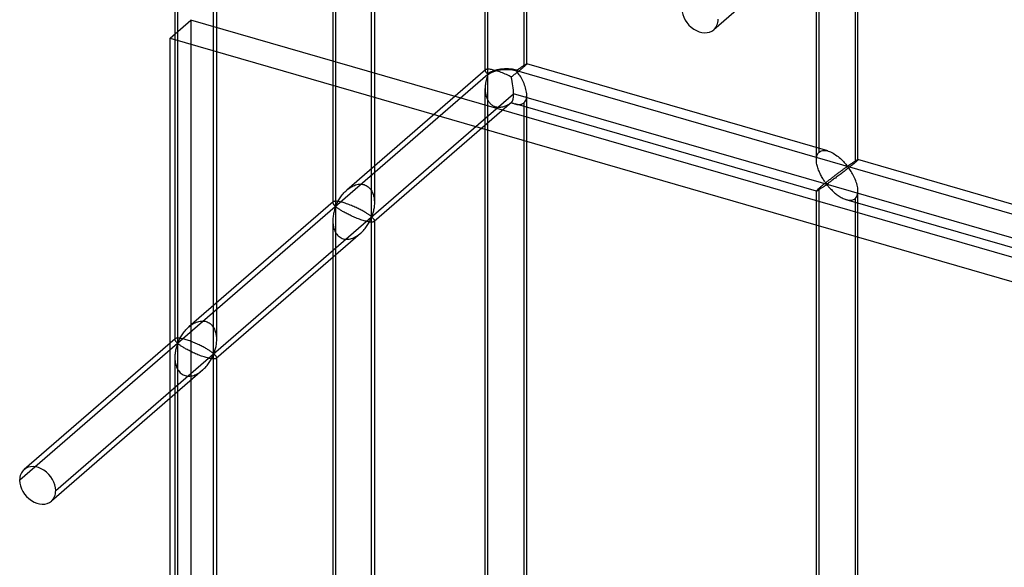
# Model space of a CAD drawing. Header units: millimetres. Extents: x -626 to 636, y -726 to 753.
# Tile 33 of 84: x -380 to -261, y 612 to 678. Entities that reach past the tile are written whole.
import ezdxf

# ---------------------------------------------------------------- set-up
doc = ezdxf.new("R2010")
doc.units = ezdxf.units.MM
doc.layers.add('MAIN-2', color=7, linetype='Continuous')

msp = doc.modelspace()

# ---------------------------------------------------------------- linework, layer by layer
at = {"layer": 'MAIN-2'}
for p, q in [((-323.31, 671.65), (-323.31, 751.15)), ((-283.53, 662.26), (-283.53, 739.67)), ((-341.61, 735.3), (-341.61, 655.8)), ((-360.59, 718.87), (-360.59, 639.36)), ((-360.92, 717.16), (-360.92, 639.76)), ((-356.26, 638.11), (-356.26, 714.11)), ((-355.92, 714.02), (-355.92, 639.76)), ((-341.95, 709.98), (-341.95, 656.19)), ((-323.65, 672.04), (-323.65, 710.81)), ((-318.98, 709.77), (-318.98, 672.5)), ((-337.28, 654.55), (-337.28, 708.63)), ((-336.95, 708.54), (-336.95, 656.19)), ((-318.65, 672.83), (-318.65, 703.26)), ((-283.86, 661.35), (-283.86, 699.32)), ((-279.2, 698.28), (-279.2, 661.02)), ((-279.03, 691.82), (-296.19, 676.95)), ((-278.86, 661.35), (-278.86, 691.77)), ((-361.49, 675.93), (-358.99, 678.1)), ((558.99, 413.1), (-358.99, 678.1)), ((-358.99, 678.1), (-358.99, -239.89)), ((-361.49, 675.93), (556.49, 410.93)), ((-361.49, -242.06), (-361.49, 675.93)), ((-323.6, 672.14), (-340.27, 657.71)), ((-323.64, 672.07), (-323.65, 672.05)), ((-323.65, 672.05), (-323.65, 672.03)), ((-323.65, 672.03), (-323.64, 672)), ((-323.63, 672.11), (-323.64, 672.09)), ((-323.64, 672.09), (-323.64, 672.07)), ((-323.64, 672), (-323.63, 671.96)), ((-323.62, 672.13), (-323.63, 672.11)), ((-323.63, 671.96), (-323.61, 671.92)), ((-323.6, 672.14), (-323.62, 672.13)), ((-323.61, 671.92), (-323.58, 671.88)), ((-323.57, 672.16), (-323.6, 672.14)), ((-323.58, 671.88), (-323.55, 671.84)), ((-323.54, 672.18), (-323.57, 672.16)), ((-323.55, 671.84), (-323.52, 671.8)), ((-323.49, 672.19), (-323.54, 672.18)), ((-323.44, 672.2), (-323.49, 672.19)), ((-323.37, 672.21), (-323.44, 672.2)), ((-323.29, 672.21), (-323.37, 672.21)), ((-323.21, 672.21), (-323.29, 672.21)), ((-323.11, 672.2), (-323.21, 672.21)), ((-323.01, 672.18), (-323.11, 672.2)), ((-322.89, 672.16), (-323.01, 672.18)), ((-322.77, 672.14), (-322.89, 672.16)), ((-322.63, 672.11), (-322.77, 672.14)), ((-322.5, 672.07), (-322.63, 672.11)), ((-322.35, 672.03), (-322.5, 672.07)), ((-322.2, 671.98), (-322.35, 672.03)), ((-322.05, 671.93), (-322.2, 671.98)), ((-321.89, 671.88), (-322.05, 671.93)), ((-321.73, 671.82), (-321.89, 671.88)), ((-319.9, 672.1), (-319.83, 672.11)), ((-319.9, 672.04), (634.9, 396.42)), ((-319.8, 671.89), (-319.9, 671.98)), ((-319.79, 671.84), (-319.88, 671.77)), ((-319.83, 672.11), (-319.79, 672.14)), ((-319.72, 671.79), (-319.8, 671.89)), ((-319.79, 672.14), (-319.74, 672.16)), ((-319.71, 671.9), (-319.79, 671.84)), ((-319.74, 672.16), (-319.69, 672.19)), ((-319.62, 671.97), (-319.71, 671.9)), ((-319.69, 672.19), (-319.65, 672.22)), ((-319.65, 672.22), (-319.6, 672.26)), ((-319.54, 672.04), (-319.62, 671.97)), ((-319.6, 672.26), (-319.55, 672.29)), ((-319.55, 672.29), (-319.5, 672.32)), ((-319.46, 672.1), (-319.54, 672.04)), ((-319.5, 672.32), (-319.46, 672.35)), ((-319.46, 672.35), (-319.41, 672.39)), ((-319.38, 672.17), (-319.46, 672.1)), ((-319.41, 672.39), (-319.36, 672.42)), ((-319.3, 672.23), (-319.38, 672.17)), ((-319.36, 672.42), (-319.31, 672.45)), ((-319.31, 672.45), (-319.26, 672.49)), ((-319.23, 672.29), (-319.3, 672.23)), ((-319.26, 672.49), (-319.21, 672.52)), ((-319.16, 672.35), (-319.23, 672.29)), ((-319.21, 672.52), (-319.17, 672.55)), ((-319.17, 672.55), (-319.12, 672.58)), ((-319.1, 672.4), (-319.16, 672.35)), ((-319.12, 672.58), (-319.08, 672.61)), ((-319.04, 672.45), (-319.1, 672.4)), ((-319.08, 672.61), (-319.03, 672.64)), ((-318.98, 672.5), (-319.04, 672.45)), ((-319.03, 672.64), (-318.99, 672.66)), ((-318.99, 672.66), (-318.95, 672.69)), ((-318.92, 672.55), (-318.98, 672.5)), ((-318.95, 672.69), (-318.91, 672.71)), ((-318.87, 672.6), (-318.92, 672.55)), ((-318.91, 672.71), (-318.88, 672.73)), ((-318.88, 672.73), (-318.84, 672.75)), ((-318.82, 672.64), (-318.87, 672.6)), ((-318.84, 672.75), (-318.81, 672.77)), ((-318.78, 672.68), (-318.82, 672.64)), ((-318.81, 672.77), (-318.78, 672.79)), ((-318.78, 672.79), (-318.75, 672.8)), ((-318.74, 672.72), (-318.78, 672.68)), ((-318.75, 672.8), (-318.73, 672.82)), ((-318.71, 672.75), (-318.74, 672.72)), ((-318.73, 672.82), (-318.71, 672.83)), ((-318.71, 672.83), (-318.69, 672.83)), ((-318.69, 672.77), (-318.71, 672.75)), ((-318.69, 672.83), (-318.67, 672.84)), ((-318.67, 672.8), (-318.69, 672.77)), ((-318.67, 672.84), (-318.66, 672.84)), ((-318.66, 672.81), (-318.67, 672.8)), ((-318.66, 672.84), (-318.65, 672.84)), ((-318.65, 672.83), (-318.66, 672.81)), ((-318.65, 672.84), (-318.65, 672.84)), ((-318.65, 672.84), (-318.65, 672.84)), ((-318.65, 672.84), (-318.65, 672.84)), ((-318.65, 672.84), (-318.65, 672.84)), ((-318.65, 672.84), (-318.65, 672.84)), ((-318.65, 672.84), (-318.65, 672.84)), ((-318.65, 672.84), (-318.65, 672.83)), ((-282.47, 662.4), (-318.65, 672.84)), ((-323.31, 671.58), (-379.56, 622.87)), ((-323.57, 670.67), (-323.59, 670.57)), ((-323.55, 670.78), (-323.57, 670.67)), ((-323.53, 670.87), (-323.55, 670.78)), ((-323.5, 670.97), (-323.53, 670.87)), ((-323.52, 671.8), (-323.49, 671.76)), ((-323.48, 671.06), (-323.5, 670.97)), ((-323.49, 671.76), (-323.45, 671.72)), ((-323.46, 671.15), (-323.48, 671.06)), ((-323.43, 671.23), (-323.46, 671.15)), ((-323.45, 671.72), (-323.41, 671.68)), ((-323.4, 671.31), (-323.43, 671.23)), ((-323.41, 671.68), (-323.37, 671.65)), ((-323.38, 671.38), (-323.4, 671.31)), ((-323.35, 671.46), (-323.38, 671.38)), ((-323.37, 671.65), (-323.31, 671.65)), ((-323.31, 671.52), (-323.35, 671.46)), ((-323.31, 512.51), (-323.31, 671.52)), ((-321.56, 671.76), (-321.73, 671.82)), ((-321.4, 671.69), (-321.56, 671.76)), ((-321.24, 671.63), (-321.4, 671.69)), ((-321.08, 671.56), (-321.24, 671.63)), ((-320.93, 671.49), (-321.08, 671.56)), ((-320.78, 671.42), (-320.93, 671.49)), ((-320.64, 671.35), (-320.78, 671.42)), ((-320.5, 671.28), (-320.64, 671.35)), ((-320.41, 671.35), (-320.5, 671.28)), ((-320.33, 671.42), (-320.41, 671.35)), ((-320.24, 671.49), (-320.33, 671.42)), ((-320.15, 671.56), (-320.24, 671.49)), ((-320.06, 671.63), (-320.15, 671.56)), ((-319.97, 671.7), (-320.06, 671.63)), ((-319.88, 671.77), (-319.97, 671.7)), ((-319.63, 671.67), (-319.72, 671.79)), ((-319.55, 671.55), (-319.63, 671.67)), ((-319.46, 671.42), (-319.55, 671.55)), ((-319.38, 671.28), (-319.46, 671.42)), ((-319.29, 671.13), (-319.38, 671.28)), ((-319.21, 670.97), (-319.29, 671.13)), ((-319.13, 670.82), (-319.21, 670.97)), ((-319.05, 670.65), (-319.13, 670.82)), ((-323.64, 670.03), (-323.65, 669.92)), ((-323.65, 669.92), (-323.65, 669.82)), ((-323.65, 512.91), (-323.65, 669.88)), ((-323.65, 669.82), (-323.64, 669.71)), ((-323.63, 670.25), (-323.64, 670.15)), ((-323.64, 670.15), (-323.64, 670.03)), ((-323.64, 669.71), (-323.64, 669.6)), ((-323.64, 669.6), (-323.63, 669.5)), ((-323.62, 670.36), (-323.63, 670.25)), ((-323.63, 669.5), (-323.61, 669.39)), ((-323.6, 670.47), (-323.62, 670.36)), ((-323.59, 670.57), (-323.6, 670.47)), ((-318.97, 670.48), (-319.05, 670.65)), ((-318.91, 670.31), (-318.97, 670.48)), ((-318.84, 670.14), (-318.91, 670.31)), ((-318.79, 669.96), (-318.84, 670.14)), ((-318.74, 669.79), (-318.79, 669.96)), ((-318.7, 669.62), (-318.74, 669.79)), ((-318.67, 669.44), (-318.7, 669.62)), ((-375.23, 621.62), (-320.23, 669.25)), ((-323.61, 669.39), (-323.6, 669.28)), ((-323.6, 669.28), (-323.58, 669.18)), ((-323.58, 669.18), (-323.55, 669.08)), ((-323.55, 669.08), (-323.53, 668.98)), ((-323.53, 668.98), (-323.49, 668.87)), ((-323.49, 668.87), (-323.46, 668.77)), ((-323.46, 668.77), (-323.42, 668.67)), ((-323.42, 668.67), (-323.37, 668.58)), ((-323.37, 668.58), (-323.32, 668.48)), ((-323.32, 668.48), (-323.27, 668.39)), ((-323.27, 668.39), (-323.21, 668.3)), ((-323.21, 668.3), (-323.14, 668.22)), ((598.87, 403.93), (-320.23, 669.25)), ((-318.88, 668.28), (-318.79, 668.41)), ((-318.79, 668.41), (-318.73, 668.56)), ((-318.73, 668.56), (-318.68, 668.72)), ((-318.68, 668.72), (-318.66, 668.91)), ((-318.65, 669.27), (-318.67, 669.44)), ((-318.66, 668.91), (-318.65, 669.1)), ((-318.65, 669.1), (-318.65, 669.27)), ((-318.65, 513.7), (-318.65, 669.08)), ((-320.45, 668.25), (-336.99, 653.93)), ((-323.14, 668.22), (-323.08, 668.14)), ((-323.08, 668.14), (-323, 668.06)), ((-323, 668.06), (-322.93, 667.99)), ((-322.93, 667.99), (-322.84, 667.93)), ((-322.84, 667.93), (-322.76, 667.87)), ((-322.76, 667.87), (-322.67, 667.82)), ((-322.67, 667.82), (-322.58, 667.78)), ((-322.58, 667.78), (-322.48, 667.74)), ((-322.48, 667.74), (-322.38, 667.71)), ((-322.38, 667.71), (-322.28, 667.68)), ((-322.28, 667.68), (-322.18, 667.67)), ((-322.18, 667.67), (-322.07, 667.66)), ((-322.07, 667.66), (-321.97, 667.65)), ((-321.97, 667.65), (-321.86, 667.66)), ((-321.86, 667.66), (-321.75, 667.67)), ((-321.75, 667.67), (-321.64, 667.68)), ((-321.64, 667.68), (-321.53, 667.71)), ((-321.53, 667.71), (-321.42, 667.74)), ((-321.42, 667.74), (-321.31, 667.77)), ((-321.31, 667.77), (-321.2, 667.81)), ((-321.2, 667.81), (-321.09, 667.86)), ((-321.09, 667.86), (-320.99, 667.91)), ((-320.99, 667.91), (-320.89, 667.96)), ((-320.89, 667.96), (-320.78, 668.02)), ((-320.78, 668.02), (-320.69, 668.09)), ((-320.69, 668.09), (-320.59, 668.15)), ((-320.59, 668.15), (-320.5, 668.22)), ((-320.5, 668.22), (-320.43, 668.18)), ((-320.43, 668.18), (-320.35, 668.15)), ((-320.35, 668.15), (-320.27, 668.12)), ((-320.27, 668.12), (-320.2, 668.09)), ((-320.2, 668.09), (-320.12, 668.06)), ((-320.12, 668.06), (-320.04, 668.04)), ((-320.04, 668.04), (-319.95, 668.01)), ((-283.86, 657.59), (-320.04, 668.04)), ((-319.95, 668.01), (-319.85, 667.99)), ((-319.85, 667.99), (-319.76, 667.98)), ((-319.76, 667.98), (-319.67, 667.97)), ((-319.67, 667.97), (-319.58, 667.97)), ((-319.58, 667.97), (-319.49, 667.97)), ((-319.49, 667.97), (-319.41, 667.98)), ((-319.41, 667.98), (-319.33, 668)), ((-319.33, 668), (-319.25, 668.02)), ((-319.25, 668.02), (-319.18, 668.05)), ((-319.18, 668.05), (-319.11, 668.08)), ((-319.11, 668.08), (-319.04, 668.12)), ((-319.04, 668.12), (-318.98, 668.17)), ((-318.98, 668.17), (-318.88, 668.28)), ((-318.98, 668.17), (-318.98, 513.37)), ((-283.41, 662.35), (-283.28, 662.41)), ((-283.28, 662.41), (-283.13, 662.45)), ((-283.13, 662.45), (-282.98, 662.47)), ((-282.98, 662.47), (-282.81, 662.46)), ((-282.81, 662.46), (-282.64, 662.44)), ((-282.64, 662.44), (-282.46, 662.39)), ((-282.46, 662.39), (-282.3, 662.34)), ((-283.86, 661.48), (-283.84, 661.62)), ((-283.86, 661.34), (-283.86, 661.48)), ((-283.86, 661.2), (-283.86, 661.34)), ((-283.85, 661.07), (-283.86, 661.2)), ((-283.84, 661.62), (-283.82, 661.75)), ((-283.82, 661.75), (-283.78, 661.88)), ((-283.78, 661.88), (-283.73, 661.99)), ((-283.73, 661.99), (-283.68, 662.09)), ((-283.68, 662.09), (-283.61, 662.19)), ((-283.61, 662.19), (-283.53, 662.26)), ((-283.53, 662.26), (-283.41, 662.35)), ((-282.3, 662.34), (-282.15, 662.28)), ((-282.15, 662.28), (-281.99, 662.2)), ((-281.99, 662.2), (-281.84, 662.12)), ((-281.84, 662.12), (-281.69, 662.03)), ((-281.69, 662.03), (-281.54, 661.93)), ((-281.54, 661.93), (-281.39, 661.83)), ((-281.39, 661.83), (-281.25, 661.72)), ((-281.25, 661.72), (-281.11, 661.6)), ((-281.11, 661.6), (-280.97, 661.49)), ((-280.97, 661.49), (-280.85, 661.37)), ((-280.85, 661.37), (-280.72, 661.25)), ((-280.72, 661.25), (-280.61, 661.13)), ((-279.21, 661.18), (-279.17, 661.2)), ((-279.17, 661.2), (-279.13, 661.23)), ((-279.13, 661.23), (-279.09, 661.25)), ((-279.09, 661.25), (-279.06, 661.27)), ((-279.06, 661.27), (-279.03, 661.29)), ((-279, 661.2), (-279.04, 661.16)), ((-279.03, 661.29), (-279, 661.3)), ((-279, 661.3), (-278.97, 661.32)), ((-278.96, 661.23), (-279, 661.2)), ((-278.97, 661.32), (-278.95, 661.33)), ((-278.93, 661.26), (-278.96, 661.23)), ((-278.95, 661.33), (-278.93, 661.34)), ((-278.93, 661.34), (-278.91, 661.35)), ((-278.91, 661.29), (-278.93, 661.26)), ((-278.91, 661.35), (-278.89, 661.35)), ((-278.89, 661.31), (-278.91, 661.29)), ((-278.89, 661.35), (-278.88, 661.36)), ((-278.87, 661.33), (-278.89, 661.31)), ((-278.88, 661.36), (-278.87, 661.36)), ((-278.87, 661.36), (-278.87, 661.36)), ((-278.87, 661.36), (-278.87, 661.36)), ((-278.87, 661.36), (-278.87, 661.36)), ((-278.87, 661.36), (-278.87, 661.35)), ((-242.69, 650.91), (-278.87, 661.36)), ((-278.87, 661.35), (-278.86, 661.35)), ((-278.86, 661.35), (-278.87, 661.34)), ((-278.87, 661.34), (-278.87, 661.33)), ((-278.86, 661.35), (-278.86, 661.35)), ((-283.83, 660.93), (-283.85, 661.07)), ((-283.8, 660.79), (-283.83, 660.93)), ((-283.77, 660.65), (-283.8, 660.79)), ((-283.73, 660.52), (-283.77, 660.65)), ((-283.69, 660.38), (-283.73, 660.52)), ((-283.65, 660.24), (-283.69, 660.38)), ((-283.6, 660.11), (-283.65, 660.24)), ((-283.54, 659.97), (-283.6, 660.11)), ((-280.86, 660.01), (-280.93, 659.96)), ((-280.8, 660.06), (-280.86, 660.01)), ((-280.73, 660.11), (-280.8, 660.06)), ((-280.66, 660.16), (-280.73, 660.11)), ((-280.6, 660.2), (-280.66, 660.16)), ((-280.61, 661.13), (-280.5, 661.02)), ((-280.54, 660.25), (-280.6, 660.2)), ((-280.48, 660.29), (-280.54, 660.25)), ((-280.39, 660.05), (-280.52, 659.95)), ((-280.5, 661.02), (-280.4, 660.91)), ((-280.43, 660.33), (-280.48, 660.29)), ((-280.37, 660.36), (-280.43, 660.33)), ((-280.4, 660.91), (-280.31, 660.8)), ((-280.27, 660.15), (-280.39, 660.05)), ((-280.32, 660.4), (-280.37, 660.36)), ((-280.27, 660.43), (-280.32, 660.4)), ((-280.31, 660.8), (-280.22, 660.7)), ((-280.23, 660.46), (-280.27, 660.43)), ((-280.14, 660.24), (-280.27, 660.15)), ((-280.18, 660.49), (-280.23, 660.46)), ((-280.22, 660.7), (-280.11, 660.62)), ((-280.11, 660.5), (-280.18, 660.49)), ((-280.02, 660.34), (-280.14, 660.24)), ((-280.11, 660.62), (-280.05, 660.63)), ((-280.01, 660.41), (-280.11, 660.5)), ((-280.05, 660.63), (-280, 660.65)), ((-279.9, 660.44), (-280.02, 660.34)), ((-279.93, 660.3), (-280.01, 660.41)), ((-280, 660.65), (-279.96, 660.68)), ((-279.96, 660.68), (-279.91, 660.71)), ((-279.85, 660.19), (-279.93, 660.3)), ((-279.91, 660.71), (-279.87, 660.74)), ((-279.78, 660.53), (-279.9, 660.44)), ((-279.87, 660.74), (-279.82, 660.77)), ((-279.77, 660.07), (-279.85, 660.19)), ((-279.82, 660.77), (-279.77, 660.8)), ((-279.67, 660.62), (-279.78, 660.53)), ((-279.77, 660.8), (-279.72, 660.84)), ((-279.68, 659.93), (-279.77, 660.07)), ((-279.72, 660.84), (-279.67, 660.87)), ((-279.67, 660.87), (-279.62, 660.9)), ((-279.56, 660.71), (-279.67, 660.62)), ((-279.62, 660.9), (-279.57, 660.94)), ((-279.57, 660.94), (-279.53, 660.97)), ((-279.46, 660.79), (-279.56, 660.71)), ((-279.53, 660.97), (-279.48, 661)), ((-279.48, 661), (-279.43, 661.03)), ((-279.37, 660.87), (-279.46, 660.79)), ((-279.43, 661.03), (-279.38, 661.06)), ((-279.38, 661.06), (-279.34, 661.09)), ((-279.28, 660.95), (-279.37, 660.87)), ((-279.34, 661.09), (-279.29, 661.12)), ((-279.29, 661.12), (-279.25, 661.15)), ((-279.2, 661.02), (-279.28, 660.95)), ((-279.25, 661.15), (-279.21, 661.18)), ((-279.14, 661.07), (-279.2, 661.02)), ((-279.09, 661.11), (-279.14, 661.07)), ((-279.04, 661.16), (-279.09, 661.11)), ((-283.49, 659.84), (-283.54, 659.97)), ((-283.42, 659.71), (-283.49, 659.84)), ((-283.36, 659.58), (-283.42, 659.71)), ((-283.3, 659.45), (-283.36, 659.58)), ((-283.23, 659.33), (-283.3, 659.45)), ((-283.16, 659.21), (-283.23, 659.33)), ((-283.1, 659.1), (-283.16, 659.21)), ((-283.03, 658.99), (-283.1, 659.1)), ((-282.96, 658.88), (-283.03, 658.99)), ((-282.89, 658.79), (-282.96, 658.88)), ((-282.4, 658.85), (-282.48, 658.78)), ((-282.31, 658.92), (-282.4, 658.85)), ((-282.22, 658.99), (-282.31, 658.92)), ((-282.13, 659.05), (-282.22, 658.99)), ((-282.05, 659.12), (-282.13, 659.05)), ((-281.98, 658.86), (-282.07, 658.79)), ((-281.97, 659.18), (-282.05, 659.12)), ((-281.88, 658.93), (-281.98, 658.86)), ((-281.88, 659.25), (-281.97, 659.18)), ((-281.8, 659.31), (-281.88, 659.25)), ((-281.78, 659), (-281.88, 658.93)), ((-281.71, 659.38), (-281.8, 659.31)), ((-281.68, 659.08), (-281.78, 659)), ((-281.63, 659.44), (-281.71, 659.38)), ((-281.57, 659.15), (-281.68, 659.08)), ((-281.55, 659.5), (-281.63, 659.44)), ((-281.46, 659.24), (-281.57, 659.15)), ((-281.47, 659.56), (-281.55, 659.5)), ((-281.39, 659.62), (-281.47, 659.56)), ((-281.35, 659.32), (-281.46, 659.24)), ((-281.31, 659.68), (-281.39, 659.62)), ((-281.23, 659.41), (-281.35, 659.32)), ((-281.23, 659.74), (-281.31, 659.68)), ((-281.15, 659.8), (-281.23, 659.74)), ((-281.12, 659.49), (-281.23, 659.41)), ((-281.08, 659.85), (-281.15, 659.8)), ((-281, 659.58), (-281.12, 659.49)), ((-281, 659.91), (-281.08, 659.85)), ((-280.93, 659.96), (-281, 659.91)), ((-280.88, 659.67), (-281, 659.58)), ((-280.76, 659.77), (-280.88, 659.67)), ((-280.64, 659.86), (-280.76, 659.77)), ((-280.52, 659.95), (-280.64, 659.86)), ((-279.59, 659.79), (-279.68, 659.93)), ((-279.51, 659.64), (-279.59, 659.79)), ((-279.43, 659.49), (-279.51, 659.64)), ((-279.34, 659.33), (-279.43, 659.49)), ((-279.27, 659.17), (-279.34, 659.33)), ((-279.19, 659), (-279.27, 659.17)), ((-279.12, 658.83), (-279.19, 659)), ((-279.06, 658.65), (-279.12, 658.83)), ((-340.39, 657.59), (-340.28, 657.7)), ((-340.28, 657.7), (-340.16, 657.8)), ((-340.16, 657.8), (-340.04, 657.89)), ((-340.04, 657.89), (-339.91, 657.98)), ((-339.91, 657.98), (-339.78, 658.07)), ((-339.78, 658.07), (-339.64, 658.14)), ((-339.64, 658.14), (-339.5, 658.21)), ((-339.5, 658.21), (-339.35, 658.27)), ((-339.35, 658.27), (-339.21, 658.33)), ((-339.21, 658.33), (-339.06, 658.37)), ((-339.06, 658.37), (-338.91, 658.4)), ((-338.91, 658.4), (-338.76, 658.41)), ((-338.76, 658.41), (-338.61, 658.42)), ((-338.61, 658.42), (-338.47, 658.41)), ((-338.47, 658.41), (-338.33, 658.39)), ((-338.33, 658.39), (-338.19, 658.36)), ((-338.19, 658.36), (-338.06, 658.31)), ((-338.06, 658.31), (-337.94, 658.26)), ((-337.94, 658.26), (-337.82, 658.19)), ((-337.82, 658.19), (-337.7, 658.11)), ((-337.7, 658.11), (-337.6, 658.01)), ((-337.6, 658.01), (-337.5, 657.91)), ((-337.5, 657.91), (-337.41, 657.8)), ((-337.41, 657.8), (-337.33, 657.69)), ((-337.33, 657.69), (-337.25, 657.56)), ((-283.82, 657.66), (-283.84, 657.63)), ((-283.78, 657.7), (-283.82, 657.66)), ((-283.73, 657.75), (-283.78, 657.7)), ((-283.77, 657.63), (-283.73, 657.64)), ((-283.68, 657.8), (-283.73, 657.75)), ((-283.73, 657.64), (-283.69, 657.67)), ((-283.69, 657.67), (-283.64, 657.7)), ((-283.61, 657.87), (-283.68, 657.8)), ((-283.64, 657.7), (-283.59, 657.73)), ((-283.53, 657.93), (-283.61, 657.87)), ((-283.59, 657.73), (-283.54, 657.76)), ((-283.54, 657.76), (-283.48, 657.8)), ((-283.47, 657.98), (-283.53, 657.93)), ((-283.53, 503.13), (-283.53, 657.93)), ((-283.48, 657.8), (-283.42, 657.84)), ((-283.41, 658.03), (-283.47, 657.98)), ((-283.42, 657.84), (-283.36, 657.88)), ((-283.35, 658.09), (-283.41, 658.03)), ((-283.36, 657.88), (-283.29, 657.92)), ((-283.28, 658.14), (-283.35, 658.09)), ((-283.29, 657.92), (-283.23, 657.96)), ((-283.21, 658.2), (-283.28, 658.14)), ((-283.23, 657.96), (-283.16, 658.01)), ((-283.14, 658.26), (-283.21, 658.2)), ((-283.16, 658.01), (-283.09, 658.06)), ((-283.07, 658.32), (-283.14, 658.26)), ((-283.09, 658.06), (-283.02, 658.1)), ((-282.99, 658.38), (-283.07, 658.32)), ((-283.02, 658.1), (-282.95, 658.15)), ((-282.91, 658.45), (-282.99, 658.38)), ((-282.95, 658.15), (-282.89, 658.19)), ((-282.82, 658.51), (-282.91, 658.45)), ((-282.83, 658.69), (-282.89, 658.79)), ((-282.89, 658.19), (-282.82, 658.24)), ((-282.76, 658.61), (-282.83, 658.69)), ((-282.74, 658.58), (-282.82, 658.51)), ((-282.82, 658.24), (-282.76, 658.28)), ((-282.7, 658.53), (-282.76, 658.61)), ((-282.76, 658.28), (-282.7, 658.31)), ((-282.66, 658.65), (-282.74, 658.58)), ((-282.62, 658.46), (-282.7, 658.53)), ((-282.7, 658.31), (-282.61, 658.33)), ((-282.57, 658.72), (-282.66, 658.65)), ((-282.53, 658.47), (-282.62, 658.46)), ((-282.61, 658.33), (-282.53, 658.27)), ((-282.48, 658.78), (-282.57, 658.72)), ((-282.46, 658.51), (-282.53, 658.47)), ((-282.53, 658.27), (-282.46, 658.19)), ((-282.39, 658.56), (-282.46, 658.51)), ((-282.46, 658.19), (-282.39, 658.11)), ((-282.32, 658.61), (-282.39, 658.56)), ((-282.39, 658.11), (-282.32, 658.03)), ((-282.24, 658.66), (-282.32, 658.61)), ((-282.32, 658.03), (-282.24, 657.94)), ((-282.16, 658.72), (-282.24, 658.66)), ((-282.24, 657.94), (-282.15, 657.85)), ((-282.07, 658.79), (-282.16, 658.72)), ((-282.15, 657.85), (-282.06, 657.76)), ((-282.06, 657.76), (-281.97, 657.67)), ((-281.97, 657.67), (-281.88, 657.57)), ((-279.01, 658.48), (-279.06, 658.65)), ((-278.96, 658.31), (-279.01, 658.48)), ((-278.92, 658.13), (-278.96, 658.31)), ((-278.89, 657.96), (-278.92, 658.13)), ((-278.87, 657.78), (-278.89, 657.96)), ((-278.86, 657.61), (-278.87, 657.78)), ((-341.3, 656.41), (-341.23, 656.53)), ((-341.23, 656.53), (-341.16, 656.65)), ((-341.16, 656.65), (-341.08, 656.77)), ((-341.08, 656.77), (-341, 656.89)), ((-341, 656.89), (-340.91, 657.01)), ((-340.91, 657.01), (-340.82, 657.13)), ((-340.82, 657.13), (-340.72, 657.25)), ((-340.72, 657.25), (-340.62, 657.37)), ((-340.62, 657.37), (-340.51, 657.48)), ((-340.51, 657.48), (-340.39, 657.59)), ((-337.25, 657.56), (-337.19, 657.43)), ((-337.19, 657.43), (-337.13, 657.3)), ((-337.13, 657.3), (-337.09, 657.16)), ((-337.09, 657.16), (-337.05, 657.02)), ((-337.05, 657.02), (-337.01, 656.88)), ((-337.01, 656.88), (-336.99, 656.74)), ((-336.99, 656.74), (-336.97, 656.6)), ((-336.97, 656.6), (-336.96, 656.46)), ((-283.84, 657.63), (-283.86, 657.61)), ((-283.86, 657.61), (-283.86, 657.6)), ((-283.86, 657.6), (-283.86, 657.6)), ((-283.86, 657.6), (-283.86, 657.6)), ((-283.86, 657.6), (-283.86, 657.59)), ((-283.86, 502.22), (-283.86, 657.6)), ((-283.86, 657.59), (-283.86, 657.59)), ((-283.86, 657.59), (-283.86, 657.59)), ((-283.86, 657.59), (-283.86, 657.59)), ((-283.86, 657.59), (-283.84, 657.59)), ((-283.84, 657.59), (-283.82, 657.6)), ((-283.82, 657.6), (-283.8, 657.61)), ((-283.8, 657.61), (-283.77, 657.63)), ((-281.88, 657.57), (-281.78, 657.48)), ((-281.78, 657.48), (-281.67, 657.39)), ((-281.67, 657.39), (-281.57, 657.3)), ((-281.57, 657.3), (-281.46, 657.21)), ((-281.46, 657.21), (-281.34, 657.13)), ((-281.34, 657.13), (-281.23, 657.04)), ((-281.23, 657.04), (-281.11, 656.97)), ((-281.11, 656.97), (-280.99, 656.89)), ((-280.99, 656.89), (-280.88, 656.82)), ((-280.88, 656.82), (-280.76, 656.76)), ((-280.76, 656.76), (-280.64, 656.7)), ((-280.64, 656.7), (-280.51, 656.64)), ((-280.51, 656.64), (-280.39, 656.6)), ((-280.39, 656.6), (-280.26, 656.56)), ((-280.26, 656.56), (-280.13, 656.52)), ((-244.07, 646.11), (-280.26, 656.55)), ((-280.13, 656.52), (-279.99, 656.5)), ((-279.99, 656.5), (-279.86, 656.48)), ((-279.86, 656.48), (-279.73, 656.48)), ((-279.73, 656.48), (-279.61, 656.5)), ((-279.61, 656.5), (-279.49, 656.52)), ((-279.49, 656.52), (-279.39, 656.57)), ((-279.39, 656.57), (-279.29, 656.62)), ((-279.29, 656.62), (-279.2, 656.69)), ((-279.2, 656.69), (-279.1, 656.79)), ((-279.2, 656.69), (-279.2, 501.88)), ((-279.1, 656.79), (-279.01, 656.92)), ((-279.01, 656.92), (-278.94, 657.07)), ((-278.94, 657.07), (-278.9, 657.24)), ((-278.9, 657.24), (-278.87, 657.42)), ((-278.87, 657.42), (-278.86, 657.61)), ((-278.86, 502.22), (-278.86, 657.6)), ((-341.9, 656.29), (-359.24, 641.28)), ((-341.94, 656.21), (-341.95, 656.19)), ((-341.95, 656.19), (-341.94, 656.16)), ((-341.93, 656.26), (-341.94, 656.24)), ((-341.94, 656.24), (-341.94, 656.23)), ((-341.94, 656.23), (-341.94, 656.21)), ((-341.94, 656.16), (-341.93, 656.13)), ((-341.92, 656.28), (-341.93, 656.26)), ((-341.93, 656.13), (-341.92, 656.09)), ((-341.9, 656.29), (-341.92, 656.28)), ((-341.92, 656.09), (-341.9, 656.06)), ((-341.88, 656.31), (-341.9, 656.29)), ((-341.9, 656.06), (-341.88, 656.02)), ((-341.85, 656.33), (-341.88, 656.31)), ((-341.88, 656.02), (-341.85, 655.99)), ((-341.81, 656.34), (-341.85, 656.33)), ((-341.85, 655.99), (-341.83, 655.95)), ((-341.83, 655.95), (-341.8, 655.92)), ((-341.76, 656.35), (-341.81, 656.34)), ((-341.8, 655.92), (-341.76, 655.89)), ((-341.7, 656.36), (-341.76, 656.35)), ((-341.76, 655.89), (-341.73, 655.85)), ((-341.73, 655.38), (-341.76, 655.27)), ((-341.73, 655.85), (-341.7, 655.82)), ((-341.7, 655.49), (-341.73, 655.38)), ((-341.64, 656.36), (-341.7, 656.36)), ((-341.7, 655.82), (-341.66, 655.8)), ((-341.66, 655.59), (-341.7, 655.49)), ((-341.66, 655.8), (-341.61, 655.8)), ((-341.61, 655.67), (-341.66, 655.59)), ((-341.57, 656.36), (-341.64, 656.36)), ((-341.61, 655.8), (-341.56, 655.89)), ((-341.56, 655.67), (-341.61, 655.67)), ((-341.61, 655.67), (-341.61, 496.66)), ((-341.49, 656.36), (-341.57, 656.36)), ((-341.56, 655.89), (-341.52, 655.98)), ((-341.52, 655.65), (-341.56, 655.67)), ((-341.52, 655.98), (-341.47, 656.08)), ((-341.47, 655.62), (-341.52, 655.65)), ((-341.4, 656.35), (-341.49, 656.36)), ((-341.47, 656.08), (-341.42, 656.18)), ((-341.43, 655.58), (-341.47, 655.62)), ((-341.37, 655.54), (-341.43, 655.58)), ((-341.42, 656.18), (-341.36, 656.29)), ((-341.3, 656.33), (-341.4, 656.35)), ((-341.31, 655.5), (-341.37, 655.54)), ((-341.36, 656.29), (-341.3, 656.41)), ((-341.25, 655.46), (-341.31, 655.5)), ((-341.2, 656.32), (-341.3, 656.33)), ((-341.18, 655.41), (-341.25, 655.46)), ((-341.09, 656.29), (-341.2, 656.32)), ((-341.11, 655.36), (-341.18, 655.41)), ((-341.03, 655.31), (-341.11, 655.36)), ((-340.97, 656.27), (-341.09, 656.29)), ((-340.95, 655.26), (-341.03, 655.31)), ((-340.85, 656.24), (-340.97, 656.27)), ((-340.72, 656.2), (-340.85, 656.24)), ((-340.58, 656.16), (-340.72, 656.2)), ((-340.45, 656.12), (-340.58, 656.16)), ((-340.3, 656.07), (-340.45, 656.12)), ((-340.16, 656.02), (-340.3, 656.07)), ((-340.01, 655.97), (-340.16, 656.02)), ((-339.87, 655.91), (-340.01, 655.97)), ((-339.72, 655.85), (-339.87, 655.91)), ((-339.58, 655.79), (-339.72, 655.85)), ((-339.43, 655.73), (-339.58, 655.79)), ((-339.29, 655.67), (-339.43, 655.73)), ((-339.15, 655.61), (-339.29, 655.67)), ((-339.02, 655.54), (-339.15, 655.61)), ((-338.89, 655.48), (-339.02, 655.54)), ((-338.77, 655.42), (-338.89, 655.48)), ((-338.65, 655.36), (-338.77, 655.42)), ((-338.54, 655.3), (-338.65, 655.36)), ((-338.43, 655.24), (-338.54, 655.3)), ((-337.04, 655.32), (-337.07, 655.19)), ((-337.01, 655.45), (-337.04, 655.32)), ((-336.99, 655.59), (-337.01, 655.45)), ((-336.97, 655.73), (-336.99, 655.59)), ((-336.96, 655.87), (-336.97, 655.73)), ((-336.96, 656.46), (-336.95, 656.31)), ((-336.95, 656.02), (-336.96, 655.87)), ((-336.95, 656.31), (-336.95, 656.17)), ((-336.95, 656.17), (-336.95, 656.02)), ((-341.94, 654.2), (-341.95, 654.05)), ((-341.93, 654.35), (-341.94, 654.2)), ((-341.92, 654.49), (-341.93, 654.35)), ((-341.9, 654.63), (-341.92, 654.49)), ((-341.88, 654.77), (-341.9, 654.63)), ((-341.85, 654.9), (-341.88, 654.77)), ((-341.83, 655.03), (-341.85, 654.9)), ((-341.8, 655.16), (-341.83, 655.03)), ((-341.76, 655.27), (-341.8, 655.16)), ((-340.86, 655.21), (-340.95, 655.26)), ((-340.77, 655.15), (-340.86, 655.21)), ((-340.67, 655.1), (-340.77, 655.15)), ((-340.57, 655.04), (-340.67, 655.1)), ((-340.46, 654.98), (-340.57, 655.04)), ((-340.35, 654.92), (-340.46, 654.98)), ((-340.24, 654.86), (-340.35, 654.92)), ((-340.12, 654.8), (-340.24, 654.86)), ((-340, 654.74), (-340.12, 654.8)), ((-339.87, 654.68), (-340, 654.74)), ((-339.74, 654.62), (-339.87, 654.68)), ((-339.6, 654.55), (-339.74, 654.62)), ((-339.46, 654.49), (-339.6, 654.55)), ((-339.32, 654.43), (-339.46, 654.49)), ((-339.17, 654.37), (-339.32, 654.43)), ((-339.03, 654.31), (-339.17, 654.37)), ((-338.88, 654.26), (-339.03, 654.31)), ((-338.73, 654.2), (-338.88, 654.26)), ((-338.59, 654.15), (-338.73, 654.2)), ((-338.45, 654.1), (-338.59, 654.15)), ((-338.31, 654.06), (-338.45, 654.1)), ((-338.32, 655.18), (-338.43, 655.24)), ((-338.22, 655.13), (-338.32, 655.18)), ((-338.12, 655.07), (-338.22, 655.13)), ((-338.03, 655.01), (-338.12, 655.07)), ((-337.94, 654.96), (-338.03, 655.01)), ((-337.86, 654.91), (-337.94, 654.96)), ((-337.78, 654.86), (-337.86, 654.91)), ((-337.71, 654.81), (-337.78, 654.86)), ((-337.64, 654.77), (-337.71, 654.81)), ((-337.58, 654.72), (-337.64, 654.77)), ((-337.52, 654.68), (-337.58, 654.72)), ((-337.47, 654.64), (-337.52, 654.68)), ((-337.48, 654.04), (-337.42, 654.14)), ((-337.42, 654.61), (-337.47, 654.64)), ((-337.37, 654.57), (-337.42, 654.61)), ((-337.42, 654.14), (-337.38, 654.24)), ((-337.38, 654.24), (-337.33, 654.34)), ((-337.33, 654.55), (-337.37, 654.57)), ((-337.28, 654.55), (-337.33, 654.55)), ((-337.33, 654.34), (-337.28, 654.43)), ((-337.23, 654.64), (-337.28, 654.55)), ((-337.28, 654.43), (-337.23, 654.42)), ((-337.28, 495.42), (-337.28, 654.43)), ((-337.2, 654.73), (-337.23, 654.64)), ((-337.23, 654.42), (-337.2, 654.4)), ((-337.16, 654.84), (-337.2, 654.73)), ((-337.2, 654.4), (-337.16, 654.37)), ((-337.13, 654.95), (-337.16, 654.84)), ((-337.16, 654.37), (-337.13, 654.34)), ((-337.1, 655.07), (-337.13, 654.95)), ((-337.13, 654.34), (-337.1, 654.3)), ((-337.07, 655.19), (-337.1, 655.07)), ((-337.1, 654.3), (-337.07, 654.27)), ((-337.07, 654.27), (-337.04, 654.23)), ((-337.04, 654.23), (-337.01, 654.2)), ((-337.01, 654.2), (-336.99, 654.16)), ((-336.99, 654.16), (-336.97, 654.13)), ((-336.97, 654.13), (-336.96, 654.1)), ((-336.96, 654.1), (-336.95, 654.06)), ((-341.95, 654.05), (-341.94, 653.91)), ((-341.95, 654.03), (-341.95, 497.06)), ((-341.94, 653.91), (-341.94, 653.76)), ((-341.94, 653.76), (-341.92, 653.62)), ((-341.92, 653.62), (-341.9, 653.48)), ((-341.9, 653.48), (-341.88, 653.34)), ((-341.88, 653.34), (-341.85, 653.2)), ((-341.85, 653.2), (-341.81, 653.06)), ((-341.81, 653.06), (-341.76, 652.92)), ((-341.76, 652.92), (-341.7, 652.79)), ((-338.18, 654.02), (-338.31, 654.06)), ((-338.28, 652.86), (-338.17, 652.97)), ((-338.05, 653.99), (-338.18, 654.02)), ((-338.17, 652.97), (-338.07, 653.09)), ((-338.07, 653.09), (-337.98, 653.21)), ((-337.92, 653.96), (-338.05, 653.99)), ((-337.98, 653.21), (-337.89, 653.34)), ((-337.8, 653.93), (-337.92, 653.96)), ((-337.89, 653.34), (-337.81, 653.46)), ((-337.81, 653.46), (-337.73, 653.58)), ((-337.69, 653.91), (-337.8, 653.93)), ((-337.73, 653.58), (-337.66, 653.7)), ((-337.59, 653.89), (-337.69, 653.91)), ((-337.66, 653.7), (-337.59, 653.81)), ((-337.59, 653.81), (-337.53, 653.93)), ((-337.49, 653.87), (-337.59, 653.89)), ((-337.53, 653.93), (-337.48, 654.04)), ((-337.4, 653.87), (-337.49, 653.87)), ((-337.32, 653.86), (-337.4, 653.87)), ((-337.25, 653.86), (-337.32, 653.86)), ((-337.19, 653.86), (-337.25, 653.86)), ((-337.13, 653.87), (-337.19, 653.86)), ((-337.09, 653.88), (-337.13, 653.87)), ((-337.05, 653.9), (-337.09, 653.88)), ((-337.02, 653.91), (-337.05, 653.9)), ((-336.99, 653.93), (-337.02, 653.91)), ((-336.98, 653.95), (-336.99, 653.93)), ((-336.97, 653.96), (-336.98, 653.95)), ((-336.96, 653.98), (-336.97, 653.96)), ((-336.95, 654), (-336.96, 653.98)), ((-336.95, 654.06), (-336.95, 654.03)), ((-336.95, 654.03), (-336.95, 654.01)), ((-336.95, 654.03), (-336.95, 497.06)), ((-336.95, 654.01), (-336.95, 654)), ((-338.63, 652.51), (-355.97, 637.5)), ((-341.7, 652.79), (-341.64, 652.66)), ((-341.64, 652.66), (-341.57, 652.54)), ((-341.57, 652.54), (-341.48, 652.42)), ((-341.48, 652.42), (-341.39, 652.31)), ((-341.39, 652.31), (-341.3, 652.21)), ((-341.3, 652.21), (-341.19, 652.12)), ((-341.19, 652.12), (-341.08, 652.04)), ((-341.08, 652.04), (-340.96, 651.97)), ((-340.96, 651.97), (-340.83, 651.91)), ((-340.83, 651.91), (-340.7, 651.86)), ((-340.7, 651.86), (-340.56, 651.83)), ((-340.56, 651.83), (-340.42, 651.81)), ((-340.42, 651.81), (-340.28, 651.8)), ((-340.28, 651.8), (-340.13, 651.81)), ((-340.13, 651.81), (-339.98, 651.83)), ((-339.98, 651.83), (-339.84, 651.86)), ((-339.84, 651.86), (-339.69, 651.9)), ((-339.69, 651.9), (-339.54, 651.95)), ((-339.54, 651.95), (-339.4, 652.01)), ((-339.4, 652.01), (-339.25, 652.08)), ((-339.25, 652.08), (-339.12, 652.16)), ((-339.12, 652.16), (-338.98, 652.24)), ((-338.98, 652.24), (-338.86, 652.33)), ((-338.86, 652.33), (-338.73, 652.42)), ((-338.73, 652.42), (-338.62, 652.52)), ((-338.62, 652.52), (-338.5, 652.63)), ((-338.5, 652.63), (-338.39, 652.74)), ((-338.39, 652.74), (-338.28, 652.86)), ((-359.48, 641.05), (-359.37, 641.16)), ((-359.37, 641.16), (-359.25, 641.27)), ((-359.25, 641.27), (-359.13, 641.37)), ((-359.13, 641.37), (-359.01, 641.46)), ((-359.01, 641.46), (-358.88, 641.55)), ((-358.88, 641.55), (-358.75, 641.63)), ((-358.75, 641.63), (-358.61, 641.71)), ((-358.61, 641.71), (-358.47, 641.78)), ((-358.47, 641.78), (-358.33, 641.84)), ((-358.33, 641.84), (-358.18, 641.89)), ((-358.18, 641.89), (-358.03, 641.93)), ((-358.03, 641.93), (-357.88, 641.96)), ((-357.88, 641.96), (-357.74, 641.98)), ((-357.74, 641.98), (-357.59, 641.98)), ((-357.59, 641.98), (-357.45, 641.98)), ((-357.45, 641.98), (-357.3, 641.96)), ((-357.3, 641.96), (-357.17, 641.92)), ((-357.17, 641.92), (-357.04, 641.88)), ((-357.04, 641.88), (-356.91, 641.82)), ((-356.91, 641.82), (-356.79, 641.75)), ((-356.79, 641.75), (-356.68, 641.67)), ((-356.68, 641.67), (-356.57, 641.58)), ((-356.57, 641.58), (-356.47, 641.48)), ((-356.47, 641.48), (-356.38, 641.37)), ((-356.38, 641.37), (-356.3, 641.25)), ((-356.3, 641.25), (-356.23, 641.13)), ((-356.23, 641.13), (-356.16, 641)), ((-360.78, 639.91), (-360.82, 639.89)), ((-360.73, 639.92), (-360.78, 639.91)), ((-360.68, 639.92), (-360.73, 639.92)), ((-360.62, 639.93), (-360.68, 639.92)), ((-360.54, 639.93), (-360.62, 639.93)), ((-360.46, 639.92), (-360.54, 639.93)), ((-360.38, 639.91), (-360.46, 639.92)), ((-360.28, 639.9), (-360.38, 639.91)), ((-360.34, 639.86), (-360.27, 639.98)), ((-360.17, 639.88), (-360.28, 639.9)), ((-360.27, 639.98), (-360.21, 640.09)), ((-360.21, 640.09), (-360.13, 640.21)), ((-360.13, 640.21), (-360.06, 640.33)), ((-360.06, 640.33), (-359.98, 640.45)), ((-359.98, 640.45), (-359.89, 640.58)), ((-359.89, 640.58), (-359.79, 640.7)), ((-359.79, 640.7), (-359.7, 640.82)), ((-359.7, 640.82), (-359.59, 640.93)), ((-359.59, 640.93), (-359.48, 641.05)), ((-356.16, 641), (-356.11, 640.86)), ((-356.11, 640.86), (-356.06, 640.73)), ((-356.06, 640.73), (-356.02, 640.59)), ((-356.02, 640.59), (-355.99, 640.45)), ((-355.99, 640.45), (-355.96, 640.31)), ((-355.96, 640.31), (-355.94, 640.17)), ((-355.94, 640.17), (-355.93, 640.02)), ((-355.93, 640.02), (-355.92, 639.88)), ((-360.88, 639.86), (-379.03, 624.14)), ((-360.91, 639.81), (-360.92, 639.79)), ((-360.92, 639.79), (-360.92, 639.78)), ((-360.92, 639.78), (-360.92, 639.76)), ((-360.92, 639.76), (-360.92, 639.73)), ((-360.92, 639.73), (-360.91, 639.69)), ((-360.9, 639.83), (-360.91, 639.81)), ((-360.91, 639.69), (-360.89, 639.66)), ((-360.89, 639.84), (-360.9, 639.83)), ((-360.88, 639.86), (-360.89, 639.84)), ((-360.89, 639.66), (-360.88, 639.63)), ((-360.85, 639.88), (-360.88, 639.86)), ((-360.88, 639.63), (-360.85, 639.59)), ((-360.82, 639.89), (-360.85, 639.88)), ((-360.85, 639.59), (-360.83, 639.56)), ((-360.83, 639.56), (-360.8, 639.52)), ((-360.8, 639.52), (-360.77, 639.49)), ((-360.77, 638.72), (-360.8, 638.6)), ((-360.77, 639.49), (-360.74, 639.45)), ((-360.74, 638.84), (-360.77, 638.72)), ((-360.74, 639.45), (-360.7, 639.42)), ((-360.7, 638.95), (-360.74, 638.84)), ((-360.7, 639.42), (-360.67, 639.39)), ((-360.67, 639.06), (-360.7, 638.95)), ((-360.67, 639.39), (-360.63, 639.37)), ((-360.63, 639.15), (-360.67, 639.06)), ((-360.63, 639.37), (-360.59, 639.36)), ((-360.59, 639.24), (-360.63, 639.15)), ((-360.59, 639.36), (-360.53, 639.45)), ((-360.54, 639.24), (-360.59, 639.24)), ((-360.59, 639.24), (-360.59, 480.23)), ((-360.49, 639.21), (-360.54, 639.24)), ((-360.53, 639.45), (-360.49, 639.55)), ((-360.49, 639.55), (-360.44, 639.65)), ((-360.45, 639.18), (-360.49, 639.21)), ((-360.4, 639.15), (-360.45, 639.18)), ((-360.44, 639.65), (-360.39, 639.75)), ((-360.35, 639.11), (-360.4, 639.15)), ((-360.39, 639.75), (-360.34, 639.86)), ((-360.29, 639.07), (-360.35, 639.11)), ((-360.23, 639.02), (-360.29, 639.07)), ((-360.16, 638.98), (-360.23, 639.02)), ((-360.06, 639.86), (-360.17, 639.88)), ((-360.08, 638.93), (-360.16, 638.98)), ((-360.01, 638.88), (-360.08, 638.93)), ((-359.95, 639.83), (-360.06, 639.86)), ((-359.93, 638.83), (-360.01, 638.88)), ((-359.82, 639.8), (-359.95, 639.83)), ((-359.84, 638.77), (-359.93, 638.83)), ((-359.74, 638.72), (-359.84, 638.77)), ((-359.69, 639.77), (-359.82, 639.8)), ((-359.65, 638.66), (-359.74, 638.72)), ((-359.56, 639.73), (-359.69, 639.77)), ((-359.42, 639.68), (-359.56, 639.73)), ((-359.28, 639.64), (-359.42, 639.68)), ((-359.14, 639.59), (-359.28, 639.64)), ((-358.99, 639.53), (-359.14, 639.59)), ((-358.84, 639.48), (-358.99, 639.53)), ((-358.7, 639.42), (-358.84, 639.48)), ((-358.55, 639.36), (-358.7, 639.42)), ((-358.41, 639.3), (-358.55, 639.36)), ((-358.27, 639.24), (-358.41, 639.3)), ((-358.13, 639.17), (-358.27, 639.24)), ((-358, 639.11), (-358.13, 639.17)), ((-357.87, 639.05), (-358, 639.11)), ((-357.75, 638.99), (-357.87, 639.05)), ((-357.63, 638.93), (-357.75, 638.99)), ((-357.51, 638.87), (-357.63, 638.93)), ((-357.4, 638.81), (-357.51, 638.87)), ((-357.3, 638.75), (-357.4, 638.81)), ((-357.2, 638.69), (-357.3, 638.75)), ((-356.04, 638.76), (-356.07, 638.63)), ((-356.01, 638.89), (-356.04, 638.76)), ((-355.99, 639.02), (-356.01, 638.89)), ((-355.97, 639.16), (-355.99, 639.02)), ((-355.95, 639.3), (-355.97, 639.16)), ((-355.94, 639.44), (-355.95, 639.3)), ((-355.93, 639.59), (-355.94, 639.44)), ((-355.92, 639.74), (-355.93, 639.59)), ((-355.92, 639.88), (-355.92, 639.74)), ((-360.91, 637.91), (-360.92, 637.77)), ((-360.92, 637.77), (-360.92, 637.62)), ((-360.92, 637.62), (-360.92, 637.48)), ((-360.92, 637.59), (-360.92, 480.63)), ((-360.89, 638.06), (-360.91, 637.91)), ((-360.88, 638.2), (-360.89, 638.06)), ((-360.85, 638.33), (-360.88, 638.2)), ((-360.83, 638.47), (-360.85, 638.33)), ((-360.8, 638.6), (-360.83, 638.47)), ((-359.55, 638.61), (-359.65, 638.66)), ((-359.44, 638.55), (-359.55, 638.61)), ((-359.33, 638.49), (-359.44, 638.55)), ((-359.21, 638.43), (-359.33, 638.49)), ((-359.1, 638.37), (-359.21, 638.43)), ((-358.97, 638.31), (-359.1, 638.37)), ((-358.85, 638.25), (-358.97, 638.31)), ((-358.71, 638.18), (-358.85, 638.25)), ((-358.58, 638.12), (-358.71, 638.18)), ((-358.44, 638.06), (-358.58, 638.12)), ((-358.29, 638), (-358.44, 638.06)), ((-358.15, 637.94), (-358.29, 638)), ((-358, 637.88), (-358.15, 637.94)), ((-357.85, 637.82), (-358, 637.88)), ((-357.71, 637.77), (-357.85, 637.82)), ((-357.56, 637.72), (-357.71, 637.77)), ((-357.42, 637.67), (-357.56, 637.72)), ((-357.28, 637.63), (-357.42, 637.67)), ((-357.15, 637.59), (-357.28, 637.63)), ((-357.1, 638.64), (-357.2, 638.69)), ((-357.02, 637.55), (-357.15, 637.59)), ((-357.01, 638.58), (-357.1, 638.64)), ((-356.9, 637.52), (-357.02, 637.55)), ((-356.92, 638.53), (-357.01, 638.58)), ((-356.84, 638.48), (-356.92, 638.53)), ((-356.76, 638.43), (-356.84, 638.48)), ((-356.69, 638.38), (-356.76, 638.43)), ((-356.62, 638.33), (-356.69, 638.38)), ((-356.55, 638.29), (-356.62, 638.33)), ((-356.5, 638.25), (-356.55, 638.29)), ((-356.51, 637.49), (-356.45, 637.6)), ((-356.44, 638.21), (-356.5, 638.25)), ((-356.45, 637.6), (-356.4, 637.71)), ((-356.39, 638.17), (-356.44, 638.21)), ((-356.4, 637.71), (-356.35, 637.81)), ((-356.35, 638.14), (-356.39, 638.17)), ((-356.31, 638.12), (-356.35, 638.14)), ((-356.35, 637.81), (-356.31, 637.9)), ((-356.26, 638.11), (-356.31, 638.12)), ((-356.31, 637.9), (-356.26, 637.99)), ((-356.21, 638.2), (-356.26, 638.11)), ((-356.26, 637.99), (-356.21, 637.99)), ((-356.26, 478.98), (-356.26, 637.99)), ((-356.17, 638.3), (-356.21, 638.2)), ((-356.21, 637.99), (-356.17, 637.97)), ((-356.14, 638.41), (-356.17, 638.3)), ((-356.17, 637.97), (-356.14, 637.94)), ((-356.1, 638.52), (-356.14, 638.41)), ((-356.14, 637.94), (-356.1, 637.9)), ((-356.07, 638.63), (-356.1, 638.52)), ((-356.1, 637.9), (-356.07, 637.87)), ((-356.07, 637.87), (-356.04, 637.83)), ((-356.04, 637.83), (-356.01, 637.8)), ((-356.01, 637.8), (-355.99, 637.76)), ((-355.99, 637.76), (-355.97, 637.73)), ((-355.97, 637.73), (-355.95, 637.7)), ((-355.95, 637.7), (-355.94, 637.66)), ((-355.94, 637.66), (-355.93, 637.63)), ((-355.93, 637.54), (-355.94, 637.53)), ((-355.93, 637.63), (-355.92, 637.6)), ((-355.92, 637.58), (-355.93, 637.56)), ((-355.93, 637.56), (-355.93, 637.54)), ((-355.92, 637.6), (-355.92, 637.58)), ((-355.92, 637.59), (-355.92, 480.63)), ((-360.92, 637.48), (-360.91, 637.33)), ((-360.91, 637.33), (-360.9, 637.19)), ((-360.9, 637.19), (-360.88, 637.05)), ((-360.88, 637.05), (-360.85, 636.9)), ((-360.85, 636.9), (-360.82, 636.77)), ((-360.82, 636.77), (-360.78, 636.63)), ((-360.78, 636.63), (-360.73, 636.49)), ((-360.73, 636.49), (-360.68, 636.36)), ((-360.68, 636.36), (-360.61, 636.23)), ((-357.36, 636.31), (-357.25, 636.42)), ((-357.25, 636.42), (-357.15, 636.54)), ((-357.15, 636.54), (-357.05, 636.66)), ((-357.05, 636.66), (-356.96, 636.78)), ((-356.96, 636.78), (-356.87, 636.9)), ((-356.78, 637.5), (-356.9, 637.52)), ((-356.87, 636.9), (-356.79, 637.02)), ((-356.79, 637.02), (-356.71, 637.14)), ((-356.67, 637.47), (-356.78, 637.5)), ((-356.71, 637.14), (-356.64, 637.26)), ((-356.56, 637.46), (-356.67, 637.47)), ((-356.64, 637.26), (-356.57, 637.38)), ((-356.57, 637.38), (-356.51, 637.49)), ((-356.47, 637.44), (-356.56, 637.46)), ((-356.38, 637.43), (-356.47, 637.44)), ((-356.3, 637.43), (-356.38, 637.43)), ((-356.23, 637.43), (-356.3, 637.43)), ((-356.16, 637.43), (-356.23, 637.43)), ((-356.11, 637.44), (-356.16, 637.43)), ((-356.06, 637.45), (-356.11, 637.44)), ((-356.02, 637.46), (-356.06, 637.45)), ((-355.99, 637.48), (-356.02, 637.46)), ((-355.97, 637.5), (-355.99, 637.48)), ((-355.95, 637.51), (-355.97, 637.5)), ((-355.94, 637.53), (-355.95, 637.51)), ((-357.6, 636.08), (-375.76, 620.36)), ((-360.61, 636.23), (-360.54, 636.1)), ((-360.54, 636.1), (-360.46, 635.99)), ((-360.46, 635.99), (-360.37, 635.88)), ((-360.37, 635.88), (-360.27, 635.78)), ((-360.27, 635.78), (-360.16, 635.68)), ((-360.16, 635.68), (-360.05, 635.6)), ((-360.05, 635.6), (-359.93, 635.53)), ((-359.93, 635.53), (-359.8, 635.48)), ((-359.8, 635.48), (-359.67, 635.43)), ((-359.67, 635.43), (-359.54, 635.4)), ((-359.54, 635.4), (-359.4, 635.38)), ((-359.4, 635.38), (-359.25, 635.37)), ((-359.25, 635.37), (-359.11, 635.38)), ((-359.11, 635.38), (-358.96, 635.39)), ((-358.96, 635.39), (-358.81, 635.42)), ((-358.81, 635.42), (-358.66, 635.46)), ((-358.66, 635.46), (-358.52, 635.52)), ((-358.52, 635.52), (-358.37, 635.58)), ((-358.37, 635.58), (-358.23, 635.65)), ((-358.23, 635.65), (-358.09, 635.72)), ((-358.09, 635.72), (-357.96, 635.81)), ((-357.96, 635.81), (-357.83, 635.9)), ((-357.83, 635.9), (-357.71, 635.99)), ((-357.71, 635.99), (-357.59, 636.09)), ((-357.59, 636.09), (-357.47, 636.2)), ((-357.47, 636.2), (-357.36, 636.31))]:
    msp.add_line(p, q, dxfattribs=at)
for centre, major_axis, ratio, start_param, end_param in [((-297.83, 678.84), (-1.64, 1.89), 0.75, 0.713724, 3.141672), ((-297.83, 678.84), (-1.64, 1.89), 0.75, -3.141514, -2.427868), ((-321.15, 671.02), (-2.5, 0), 0.5, -2.094395, -0.523599), ((-321.15, 670.96), (-2.5, 0), 0.5, -2.094395, -0.523599), ((-321.15, 670.9), (2.5, 0), 0.5, 1.047198, 2.617994), ((-321.15, 670.96), (-0.69, -2.4), 0.433013, 2.158799, 2.187084), ((-321.15, 670.96), (-0.69, -2.4), 0.433013, 2.130514, 2.158799), ((-321.15, 670.96), (1.64, -1.89), 0.75, -2.456153, -2.427868), ((-321.15, 670.96), (1.64, -1.89), 0.75, -2.427868, -2.399583), ((-321.15, 670.96), (-0.61, 2.75), 0.249311, -2.293334, -1.507536), ((-321.15, 670.96), (-0.61, 2.75), 0.249311, -3.007675, -2.293334), ((-321.15, 670.96), (-0.61, 2.75), 0.249311, -3.079132, -3.007675), ((-377.4, 622.25), (-1.64, 1.89), 0.75, -2.427868, 0.000079), ((-377.4, 622.25), (-1.64, 1.89), 0.75, 0.000079, 0.713724), ((-377.4, 622.25), (-1.64, 1.89), 0.75, 0.713724, 3.141672), ((-377.4, 622.25), (-1.64, 1.89), 0.75, -3.141514, -2.427868)]:
    msp.add_ellipse(centre, major_axis=major_axis, ratio=ratio, start_param=start_param, end_param=end_param, dxfattribs=at)

doc.saveas('drawing.dxf')
